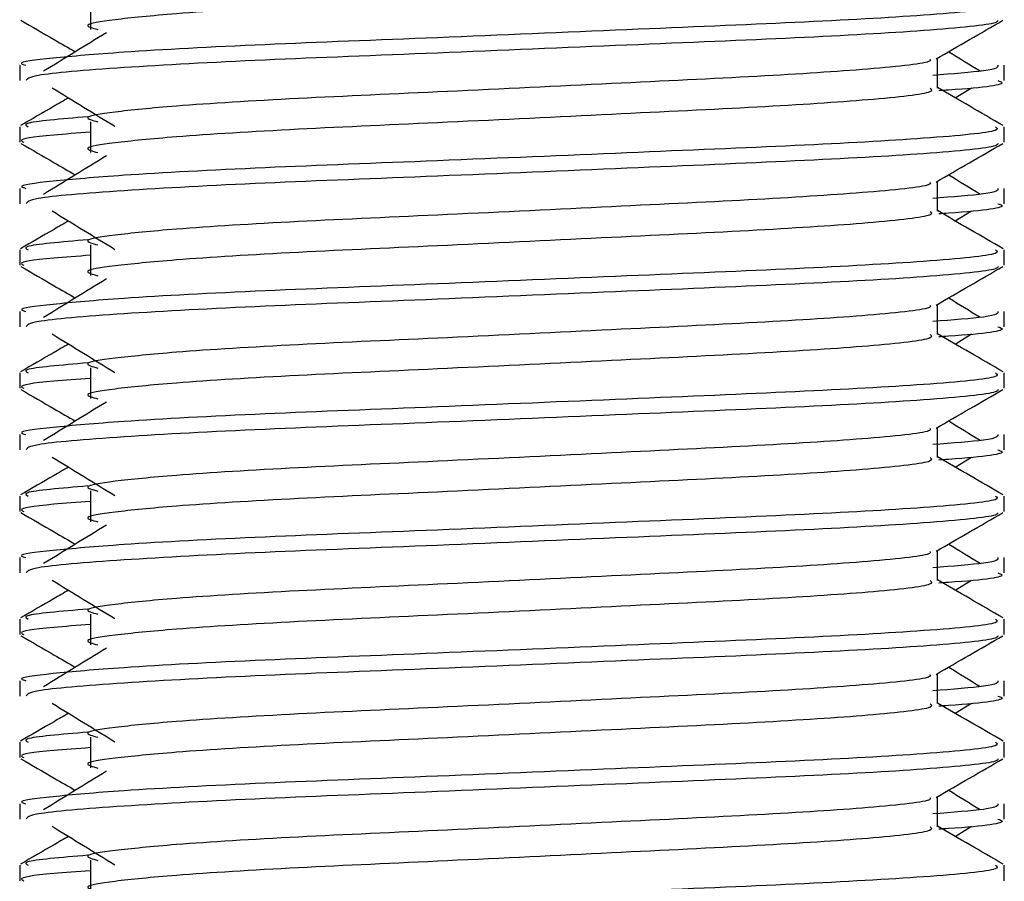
# Model space of a CAD drawing. Header units: millimetres. Extents: x 0 to 420, y 0 to 297.
# Tile 144 of 163: x 318.372 to 318.817, y 206.577 to 206.967. Entities that reach past the tile are written whole.
import ezdxf

# ---------------------------------------------------------------- set-up
doc = ezdxf.new("R2010")
doc.units = ezdxf.units.MM

msp = doc.modelspace()

# ---------------------------------------------------------------- linework, layer by layer
at = {"color": 7, "linetype": 'Continuous', "lineweight": 25}
for p, q in [((318.40364, 206.97634), (318.40364, 206.96241)), ((318.7872, 206.93578), (318.7872, 206.94937)), ((318.37156, 206.94618), (318.37156, 206.93923)), ((318.81737, 206.93923), (318.81737, 206.94618)), ((318.79524, 206.93142), (318.8027, 206.93599)), ((318.40364, 206.92061), (318.40364, 206.90668)), ((318.37156, 206.91831), (318.37156, 206.91136)), ((318.81737, 206.91136), (318.81737, 206.91831)), ((318.7872, 206.88006), (318.7872, 206.89364)), ((318.37156, 206.89045), (318.37156, 206.88351)), ((318.81737, 206.88351), (318.81737, 206.89045)), ((318.79524, 206.8757), (318.8027, 206.88026)), ((318.37156, 206.86258), (318.37156, 206.85563)), ((318.40364, 206.86489), (318.40364, 206.85095)), ((318.81737, 206.85563), (318.81737, 206.86258)), ((318.7872, 206.82433), (318.7872, 206.83792)), ((318.37156, 206.83473), (318.37156, 206.82778)), ((318.81737, 206.82778), (318.81737, 206.83473)), ((318.79524, 206.81997), (318.8027, 206.82454)), ((318.40364, 206.80916), (318.40364, 206.79523)), ((318.37156, 206.80685), (318.37156, 206.79991)), ((318.81737, 206.79991), (318.81737, 206.80685)), ((318.7872, 206.7686), (318.7872, 206.78219)), ((318.37156, 206.779), (318.37156, 206.77205)), ((318.81737, 206.77205), (318.81737, 206.779)), ((318.79524, 206.76424), (318.8027, 206.76881)), ((318.37156, 206.75113), (318.37156, 206.74418)), ((318.40364, 206.75343), (318.40364, 206.7395)), ((318.81737, 206.74418), (318.81737, 206.75113)), ((318.7872, 206.71288), (318.7872, 206.72646)), ((318.37156, 206.72327), (318.37156, 206.71633)), ((318.81737, 206.71633), (318.81737, 206.72327)), ((318.79524, 206.70852), (318.8027, 206.71308)), ((318.40364, 206.69771), (318.40364, 206.68377)), ((318.37156, 206.6954), (318.37156, 206.68845)), ((318.81737, 206.68845), (318.81737, 206.6954)), ((318.7872, 206.65715), (318.7872, 206.67074)), ((318.37156, 206.66755), (318.37156, 206.6606)), ((318.81737, 206.6606), (318.81737, 206.66755)), ((318.79524, 206.65279), (318.8027, 206.65736)), ((318.37156, 206.63967), (318.37156, 206.63273)), ((318.40364, 206.64198), (318.40364, 206.62805)), ((318.81737, 206.63273), (318.81737, 206.63967)), ((318.7872, 206.60143), (318.7872, 206.61501)), ((318.37156, 206.61182), (318.37156, 206.60487)), ((318.81737, 206.60487), (318.81737, 206.61182)), ((318.79524, 206.59706), (318.8027, 206.60163)), ((318.40364, 206.58625), (318.40364, 206.57232)), ((318.37156, 206.58395), (318.37156, 206.577)), ((318.81737, 206.577), (318.81737, 206.58395))]:
    msp.add_line(p, q, dxfattribs=at)
for points, knots in [([(318.78387, 206.99147), (318.78448, 206.99093), (318.78631, 206.98931), (318.75918, 206.9862), (318.70831, 206.98294), (318.63993, 206.9797), (318.56551, 206.97602), (318.49507, 206.97294), (318.44301, 206.96978), (318.41301, 206.96675), (318.399, 206.96453), (318.40446, 206.96303), (318.40689, 206.96236)], [0, 0, 0, 0, 0.059132, 0.1771634, 0.2920638, 0.4068492, 0.5248979, 0.6384095, 0.7547738, 0.8442256, 0.9306466, 1, 1, 1, 1]), ([(318.81351, 206.97403), (318.8142, 206.9735), (318.81629, 206.97189), (318.78495, 206.96878), (318.72613, 206.96553), (318.64706, 206.96229), (318.56096, 206.95861), (318.47958, 206.95553), (318.41909, 206.95236), (318.38521, 206.94933), (318.36972, 206.94751), (318.37347, 206.94643), (318.37434, 206.94618)], [0, 0, 0, 0, 0.061077, 0.184512, 0.304677, 0.424721, 0.548174, 0.666888, 0.788581, 0.882129, 0.97251, 1, 1, 1, 1]), ([(318.37209, 206.96652), (318.37713, 206.96361), (318.38535, 206.95885), (318.39356, 206.95409), (318.39674, 206.95225)], [0, 0, 0, 0, 0.61317, 1, 1, 1, 1]), ([(318.8147, 206.96649), (318.81453, 206.96614), (318.81382, 206.9647), (318.78502, 206.96181), (318.72611, 206.95856), (318.64704, 206.95532), (318.56104, 206.95164), (318.47928, 206.94856), (318.41494, 206.94511), (318.37617, 206.94182), (318.37495, 206.94), (318.37445, 206.93923)], [0, 0, 0, 0, 0.039912, 0.166158, 0.289058, 0.411836, 0.5381, 0.659517, 0.783982, 0.909693, 1, 1, 1, 1]), ([(318.7866, 206.94902), (318.79164, 206.95194), (318.80172, 206.95777), (318.8118, 206.96361), (318.81684, 206.96652)], [0, 0, 0, 0, 0.499936, 1, 1, 1, 1]), ([(318.41084, 206.96089), (318.40609, 206.95798), (318.39659, 206.95216), (318.38711, 206.94634), (318.38237, 206.94344)], [0, 0, 0, 0, 0.49999, 1, 1, 1, 1]), ([(318.80655, 206.94344), (318.80181, 206.94634), (318.79702, 206.94928), (318.79223, 206.95222), (318.79218, 206.95225)], [0, 0, 0, 0, 0.989832, 1, 1, 1, 1]), ([(318.78379, 206.94898), (318.78402, 206.94866), (318.78504, 206.94726), (318.7588, 206.9444), (318.70841, 206.94115), (318.63991, 206.93791), (318.56552, 206.93423), (318.49507, 206.93115), (318.44301, 206.92798), (318.41301, 206.92496), (318.399, 206.92273), (318.40446, 206.92123), (318.40689, 206.92056)], [0, 0, 0, 0, 0.035107, 0.156135, 0.273953, 0.391653, 0.512699, 0.629093, 0.748412, 0.840135, 0.92875, 1, 1, 1, 1]), ([(318.81458, 206.94618), (318.81461, 206.94535), (318.81467, 206.94388), (318.79403, 206.94228), (318.7851, 206.94159)], [0, 0, 0, 0, 0.567169, 1, 1, 1, 1]), ([(318.81448, 206.93923), (318.81529, 206.93897), (318.81945, 206.93764), (318.80872, 206.93597), (318.78927, 206.93473), (318.7878, 206.93463)], [0, 0, 0, 0, 0.18373, 0.938556, 1, 1, 1, 1]), ([(318.38622, 206.93599), (318.39097, 206.93308), (318.40047, 206.92726), (318.40995, 206.92145), (318.41469, 206.91854)], [0, 0, 0, 0, 0.500011, 1, 1, 1, 1]), ([(318.78387, 206.93574), (318.78448, 206.9352), (318.78631, 206.93358), (318.75918, 206.93047), (318.70831, 206.92722), (318.63993, 206.92398), (318.56551, 206.9203), (318.49507, 206.91721), (318.44301, 206.91405), (318.41301, 206.91103), (318.399, 206.9088), (318.40446, 206.9073), (318.40689, 206.90663)], [0, 0, 0, 0, 0.059132, 0.177163, 0.292064, 0.406849, 0.524898, 0.638409, 0.754774, 0.844226, 0.930647, 1, 1, 1, 1]), ([(318.81695, 206.91886), (318.81191, 206.92178), (318.80199, 206.92752), (318.79208, 206.93325), (318.7872, 206.93607)], [0, 0, 0, 0, 0.508368, 1, 1, 1, 1]), ([(318.39368, 206.93142), (318.39149, 206.93015), (318.38425, 206.92596), (318.37702, 206.92178), (318.37198, 206.91886)], [0, 0, 0, 0, 0.303338, 1, 1, 1, 1]), ([(318.4024, 206.92287), (318.39034, 206.92185), (318.3718, 206.92027), (318.37448, 206.91881), (318.37541, 206.91831)], [0, 0, 0, 0, 0.651043, 1, 1, 1, 1]), ([(318.81351, 206.91831), (318.8142, 206.91777), (318.81629, 206.91616), (318.78495, 206.91306), (318.72613, 206.9098), (318.64706, 206.90656), (318.56096, 206.90288), (318.47958, 206.8998), (318.41909, 206.89664), (318.38521, 206.89361), (318.36972, 206.89179), (318.37347, 206.8907), (318.37434, 206.89045)], [0, 0, 0, 0, 0.061077, 0.184512, 0.304677, 0.424721, 0.548174, 0.666888, 0.788581, 0.882129, 0.97251, 1, 1, 1, 1]), ([(318.40364, 206.91586), (318.39771, 206.91543), (318.3795, 206.9141), (318.37081, 206.91268), (318.37292, 206.91161), (318.37341, 206.91136)], [0, 0, 0, 0, 0.270543, 0.831179, 1, 1, 1, 1]), ([(318.37209, 206.9108), (318.37713, 206.90788), (318.38535, 206.90312), (318.39356, 206.89837), (318.39674, 206.89652)], [0, 0, 0, 0, 0.61317, 1, 1, 1, 1]), ([(318.8147, 206.91076), (318.81453, 206.91041), (318.81382, 206.90898), (318.78502, 206.90609), (318.72611, 206.90284), (318.64704, 206.89959), (318.56104, 206.89592), (318.47928, 206.89284), (318.41494, 206.88939), (318.37617, 206.8861), (318.37495, 206.88427), (318.37445, 206.88351)], [0, 0, 0, 0, 0.039912, 0.166158, 0.289058, 0.411836, 0.5381, 0.659517, 0.783982, 0.909693, 1, 1, 1, 1]), ([(318.7866, 206.8933), (318.79164, 206.89621), (318.80172, 206.90205), (318.8118, 206.90788), (318.81684, 206.9108)], [0, 0, 0, 0, 0.4999356, 1, 1, 1, 1]), ([(318.41084, 206.90516), (318.40609, 206.90225), (318.39659, 206.89643), (318.38711, 206.89062), (318.38237, 206.88771)], [0, 0, 0, 0, 0.49999, 1, 1, 1, 1]), ([(318.78379, 206.89325), (318.78402, 206.89294), (318.78504, 206.89154), (318.7588, 206.88867), (318.70841, 206.88542), (318.63991, 206.88218), (318.56552, 206.8785), (318.49507, 206.87542), (318.44301, 206.87226), (318.41301, 206.86923), (318.399, 206.86701), (318.40446, 206.8655), (318.40689, 206.86483)], [0, 0, 0, 0, 0.035107, 0.156135, 0.273953, 0.391653, 0.512699, 0.629093, 0.748412, 0.840135, 0.92875, 1, 1, 1, 1]), ([(318.80655, 206.88771), (318.80181, 206.89062), (318.79702, 206.89356), (318.79223, 206.89649), (318.79218, 206.89652)], [0, 0, 0, 0, 0.989832, 1, 1, 1, 1]), ([(318.81458, 206.89045), (318.81461, 206.88962), (318.81467, 206.88815), (318.79403, 206.88656), (318.7851, 206.88587)], [0, 0, 0, 0, 0.567169, 1, 1, 1, 1]), ([(318.38622, 206.88026), (318.39097, 206.87735), (318.40047, 206.87154), (318.40995, 206.86572), (318.41469, 206.86281)], [0, 0, 0, 0, 0.5000113, 1, 1, 1, 1]), ([(318.78387, 206.88002), (318.78448, 206.87948), (318.78631, 206.87786), (318.75918, 206.87474), (318.70831, 206.87149), (318.63993, 206.86825), (318.56551, 206.86457), (318.49507, 206.86149), (318.44301, 206.85832), (318.41301, 206.8553), (318.399, 206.85307), (318.40446, 206.85157), (318.40689, 206.85091)], [0, 0, 0, 0, 0.059132, 0.1771634, 0.2920638, 0.4068492, 0.5248979, 0.6384095, 0.7547738, 0.8442256, 0.9306466, 1, 1, 1, 1]), ([(318.81695, 206.86314), (318.81191, 206.86605), (318.80199, 206.87179), (318.79208, 206.87753), (318.7872, 206.88035)], [0, 0, 0, 0, 0.508368, 1, 1, 1, 1]), ([(318.81448, 206.88351), (318.81529, 206.88324), (318.81945, 206.88191), (318.80872, 206.88025), (318.78927, 206.879), (318.7878, 206.87891)], [0, 0, 0, 0, 0.18373, 0.938556, 1, 1, 1, 1]), ([(318.39368, 206.8757), (318.39149, 206.87443), (318.38425, 206.87024), (318.37702, 206.86605), (318.37198, 206.86314)], [0, 0, 0, 0, 0.303338, 1, 1, 1, 1]), ([(318.4024, 206.86715), (318.39034, 206.86612), (318.3718, 206.86454), (318.37448, 206.86309), (318.37541, 206.86258)], [0, 0, 0, 0, 0.651043, 1, 1, 1, 1]), ([(318.81351, 206.86258), (318.8142, 206.86205), (318.81629, 206.86043), (318.78495, 206.85733), (318.72613, 206.85408), (318.64706, 206.85083), (318.56096, 206.84716), (318.47958, 206.84407), (318.41909, 206.84091), (318.38521, 206.83788), (318.36972, 206.83606), (318.37347, 206.83498), (318.37434, 206.83473)], [0, 0, 0, 0, 0.061077, 0.184512, 0.304677, 0.424721, 0.548174, 0.666888, 0.788581, 0.882129, 0.97251, 1, 1, 1, 1]), ([(318.40364, 206.86014), (318.39771, 206.8597), (318.3795, 206.85837), (318.37081, 206.85696), (318.37292, 206.85588), (318.37341, 206.85563)], [0, 0, 0, 0, 0.270543, 0.831179, 1, 1, 1, 1]), ([(318.37209, 206.85507), (318.37713, 206.85215), (318.38535, 206.8474), (318.39356, 206.84264), (318.39674, 206.8408)], [0, 0, 0, 0, 0.61317, 1, 1, 1, 1]), ([(318.8147, 206.85503), (318.81453, 206.85469), (318.81382, 206.85325), (318.78502, 206.85036), (318.72611, 206.84711), (318.64704, 206.84387), (318.56104, 206.84019), (318.47928, 206.83711), (318.41494, 206.83366), (318.37617, 206.83037), (318.37495, 206.82854), (318.37445, 206.82778)], [0, 0, 0, 0, 0.039912, 0.166158, 0.289058, 0.411836, 0.5381, 0.659517, 0.783982, 0.909693, 1, 1, 1, 1]), ([(318.7866, 206.83757), (318.79164, 206.84049), (318.80172, 206.84632), (318.8118, 206.85215), (318.81684, 206.85507)], [0, 0, 0, 0, 0.4999356, 1, 1, 1, 1]), ([(318.41084, 206.84943), (318.40609, 206.84653), (318.39659, 206.84071), (318.38711, 206.83489), (318.38237, 206.83198)], [0, 0, 0, 0, 0.49999, 1, 1, 1, 1]), ([(318.80655, 206.83198), (318.80181, 206.83489), (318.79702, 206.83783), (318.79223, 206.84077), (318.79218, 206.8408)], [0, 0, 0, 0, 0.989832, 1, 1, 1, 1]), ([(318.78379, 206.83753), (318.78402, 206.83721), (318.78504, 206.83581), (318.7588, 206.83294), (318.70841, 206.8297), (318.63991, 206.82645), (318.56552, 206.82278), (318.49507, 206.81969), (318.44301, 206.81653), (318.41301, 206.8135), (318.399, 206.81128), (318.40446, 206.80978), (318.40689, 206.80911)], [0, 0, 0, 0, 0.035107, 0.156135, 0.273953, 0.391653, 0.512699, 0.629093, 0.748412, 0.840135, 0.92875, 1, 1, 1, 1]), ([(318.81458, 206.83473), (318.81461, 206.83389), (318.81467, 206.83243), (318.79403, 206.83083), (318.7851, 206.83014)], [0, 0, 0, 0, 0.567169, 1, 1, 1, 1]), ([(318.81448, 206.82778), (318.81529, 206.82752), (318.81945, 206.82618), (318.80872, 206.82452), (318.78927, 206.82328), (318.7878, 206.82318)], [0, 0, 0, 0, 0.18373, 0.938556, 1, 1, 1, 1]), ([(318.38622, 206.82454), (318.39097, 206.82163), (318.40047, 206.81581), (318.40995, 206.80999), (318.41469, 206.80708)], [0, 0, 0, 0, 0.500011, 1, 1, 1, 1]), ([(318.78387, 206.82429), (318.78448, 206.82375), (318.78631, 206.82213), (318.75918, 206.81902), (318.70831, 206.81576), (318.63993, 206.81252), (318.56551, 206.80884), (318.49507, 206.80576), (318.44301, 206.8026), (318.41301, 206.79957), (318.399, 206.79735), (318.40446, 206.79585), (318.40689, 206.79518)], [0, 0, 0, 0, 0.059132, 0.177163, 0.292064, 0.406849, 0.524898, 0.638409, 0.754774, 0.844226, 0.930647, 1, 1, 1, 1]), ([(318.81695, 206.80741), (318.81191, 206.81033), (318.80199, 206.81606), (318.79208, 206.8218), (318.7872, 206.82462)], [0, 0, 0, 0, 0.508368, 1, 1, 1, 1]), ([(318.39368, 206.81997), (318.39149, 206.8187), (318.38425, 206.81451), (318.37702, 206.81033), (318.37198, 206.80741)], [0, 0, 0, 0, 0.303338, 1, 1, 1, 1]), ([(318.4024, 206.81142), (318.39034, 206.81039), (318.3718, 206.80882), (318.37448, 206.80736), (318.37541, 206.80685)], [0, 0, 0, 0, 0.651043, 1, 1, 1, 1]), ([(318.81351, 206.80685), (318.8142, 206.80632), (318.81629, 206.80471), (318.78495, 206.8016), (318.72613, 206.79835), (318.64706, 206.79511), (318.56096, 206.79143), (318.47958, 206.78835), (318.41909, 206.78518), (318.38521, 206.78216), (318.36972, 206.78033), (318.37347, 206.77925), (318.37434, 206.779)], [0, 0, 0, 0, 0.061077, 0.184512, 0.304677, 0.424721, 0.548174, 0.666888, 0.788581, 0.882129, 0.97251, 1, 1, 1, 1]), ([(318.40364, 206.80441), (318.39771, 206.80398), (318.3795, 206.80264), (318.37081, 206.80123), (318.37292, 206.80015), (318.37341, 206.79991)], [0, 0, 0, 0, 0.270543, 0.831179, 1, 1, 1, 1]), ([(318.37209, 206.79935), (318.37713, 206.79643), (318.38535, 206.79167), (318.39356, 206.78691), (318.39674, 206.78507)], [0, 0, 0, 0, 0.61317, 1, 1, 1, 1]), ([(318.8147, 206.79931), (318.81453, 206.79896), (318.81382, 206.79752), (318.78502, 206.79463), (318.72611, 206.79139), (318.64704, 206.78814), (318.56104, 206.78446), (318.47928, 206.78138), (318.41494, 206.77793), (318.37617, 206.77465), (318.37495, 206.77282), (318.37445, 206.77205)], [0, 0, 0, 0, 0.039912, 0.166158, 0.289058, 0.411836, 0.5381, 0.659517, 0.783982, 0.909693, 1, 1, 1, 1]), ([(318.7866, 206.78184), (318.79164, 206.78476), (318.80172, 206.7906), (318.8118, 206.79643), (318.81684, 206.79935)], [0, 0, 0, 0, 0.499936, 1, 1, 1, 1]), ([(318.41084, 206.79371), (318.40609, 206.7908), (318.39659, 206.78498), (318.38711, 206.77916), (318.38237, 206.77626)], [0, 0, 0, 0, 0.49999, 1, 1, 1, 1]), ([(318.78379, 206.7818), (318.78402, 206.78148), (318.78504, 206.78008), (318.7588, 206.77722), (318.70841, 206.77397), (318.63991, 206.77073), (318.56552, 206.76705), (318.49507, 206.76397), (318.44301, 206.7608), (318.41301, 206.75778), (318.399, 206.75555), (318.40446, 206.75405), (318.40689, 206.75338)], [0, 0, 0, 0, 0.035107, 0.156135, 0.273953, 0.391653, 0.512699, 0.629093, 0.748412, 0.840135, 0.92875, 1, 1, 1, 1]), ([(318.80655, 206.77626), (318.80181, 206.77916), (318.79702, 206.7821), (318.79223, 206.78504), (318.79218, 206.78507)], [0, 0, 0, 0, 0.989832, 1, 1, 1, 1]), ([(318.81458, 206.779), (318.81461, 206.77817), (318.81467, 206.7767), (318.79403, 206.7751), (318.7851, 206.77441)], [0, 0, 0, 0, 0.567169, 1, 1, 1, 1]), ([(318.38622, 206.76881), (318.39097, 206.7659), (318.40047, 206.76008), (318.40995, 206.75427), (318.41469, 206.75136)], [0, 0, 0, 0, 0.500011, 1, 1, 1, 1]), ([(318.78387, 206.76856), (318.78448, 206.76802), (318.78631, 206.7664), (318.75918, 206.76329), (318.70831, 206.76004), (318.63993, 206.7568), (318.56551, 206.75312), (318.49507, 206.75003), (318.44301, 206.74687), (318.41301, 206.74385), (318.399, 206.74162), (318.40446, 206.74012), (318.40689, 206.73945)], [0, 0, 0, 0, 0.059132, 0.177163, 0.292064, 0.406849, 0.524898, 0.638409, 0.754774, 0.844226, 0.930647, 1, 1, 1, 1]), ([(318.81695, 206.75168), (318.81191, 206.7546), (318.80199, 206.76034), (318.79208, 206.76607), (318.7872, 206.76889)], [0, 0, 0, 0, 0.508368, 1, 1, 1, 1]), ([(318.81448, 206.77205), (318.81529, 206.77179), (318.81945, 206.77046), (318.80872, 206.7688), (318.78927, 206.76755), (318.7878, 206.76746)], [0, 0, 0, 0, 0.18373, 0.938556, 1, 1, 1, 1]), ([(318.39368, 206.76424), (318.39149, 206.76297), (318.38425, 206.75878), (318.37702, 206.7546), (318.37198, 206.75168)], [0, 0, 0, 0, 0.3033381, 1, 1, 1, 1]), ([(318.4024, 206.75569), (318.39034, 206.75467), (318.3718, 206.75309), (318.37448, 206.75164), (318.37541, 206.75113)], [0, 0, 0, 0, 0.651043, 1, 1, 1, 1]), ([(318.81351, 206.75113), (318.8142, 206.75059), (318.81629, 206.74898), (318.78495, 206.74588), (318.72613, 206.74262), (318.64706, 206.73938), (318.56096, 206.7357), (318.47958, 206.73262), (318.41909, 206.72946), (318.38521, 206.72643), (318.36972, 206.72461), (318.37347, 206.72352), (318.37434, 206.72327)], [0, 0, 0, 0, 0.061077, 0.184512, 0.304677, 0.424721, 0.548174, 0.666888, 0.788581, 0.882129, 0.97251, 1, 1, 1, 1]), ([(318.40364, 206.74868), (318.39771, 206.74825), (318.3795, 206.74692), (318.37081, 206.7455), (318.37292, 206.74443), (318.37341, 206.74418)], [0, 0, 0, 0, 0.270543, 0.831179, 1, 1, 1, 1]), ([(318.37209, 206.74362), (318.37713, 206.7407), (318.38535, 206.73594), (318.39356, 206.73119), (318.39674, 206.72934)], [0, 0, 0, 0, 0.61317, 1, 1, 1, 1]), ([(318.8147, 206.74358), (318.81453, 206.74323), (318.81382, 206.7418), (318.78502, 206.73891), (318.72611, 206.73566), (318.64704, 206.73242), (318.56104, 206.72874), (318.47928, 206.72566), (318.41494, 206.72221), (318.37617, 206.71892), (318.37495, 206.71709), (318.37445, 206.71633)], [0, 0, 0, 0, 0.039912, 0.166158, 0.289058, 0.411836, 0.5381, 0.659517, 0.783982, 0.909693, 1, 1, 1, 1]), ([(318.7866, 206.72612), (318.79164, 206.72903), (318.80172, 206.73487), (318.8118, 206.7407), (318.81684, 206.74362)], [0, 0, 0, 0, 0.499936, 1, 1, 1, 1]), ([(318.41084, 206.73798), (318.40609, 206.73507), (318.39659, 206.72925), (318.38711, 206.72344), (318.38237, 206.72053)], [0, 0, 0, 0, 0.49999, 1, 1, 1, 1]), ([(318.80655, 206.72053), (318.80181, 206.72344), (318.79702, 206.72638), (318.79223, 206.72931), (318.79218, 206.72934)], [0, 0, 0, 0, 0.989832, 1, 1, 1, 1]), ([(318.78379, 206.72607), (318.78402, 206.72576), (318.78504, 206.72436), (318.7588, 206.72149), (318.70841, 206.71824), (318.63991, 206.715), (318.56552, 206.71132), (318.49507, 206.70824), (318.44301, 206.70508), (318.41301, 206.70205), (318.399, 206.69983), (318.40446, 206.69832), (318.40689, 206.69765)], [0, 0, 0, 0, 0.035107, 0.156135, 0.273953, 0.391653, 0.512699, 0.629093, 0.748412, 0.840135, 0.92875, 1, 1, 1, 1]), ([(318.81458, 206.72327), (318.81461, 206.72244), (318.81467, 206.72097), (318.79403, 206.71938), (318.7851, 206.71869)], [0, 0, 0, 0, 0.567169, 1, 1, 1, 1]), ([(318.81448, 206.71633), (318.81529, 206.71607), (318.81945, 206.71473), (318.80872, 206.71307), (318.78927, 206.71182), (318.7878, 206.71173)], [0, 0, 0, 0, 0.18373, 0.938556, 1, 1, 1, 1]), ([(318.38622, 206.71308), (318.39097, 206.71017), (318.40047, 206.70436), (318.40995, 206.69854), (318.41469, 206.69563)], [0, 0, 0, 0, 0.5000113, 1, 1, 1, 1]), ([(318.78387, 206.71284), (318.78448, 206.7123), (318.78631, 206.71068), (318.75918, 206.70756), (318.70831, 206.70431), (318.63993, 206.70107), (318.56551, 206.69739), (318.49507, 206.69431), (318.44301, 206.69114), (318.41301, 206.68812), (318.399, 206.6859), (318.40446, 206.68439), (318.40689, 206.68373)], [0, 0, 0, 0, 0.059132, 0.177163, 0.292064, 0.406849, 0.524898, 0.638409, 0.754774, 0.844226, 0.930647, 1, 1, 1, 1]), ([(318.81695, 206.69596), (318.81191, 206.69887), (318.80199, 206.70461), (318.79208, 206.71035), (318.7872, 206.71317)], [0, 0, 0, 0, 0.508368, 1, 1, 1, 1]), ([(318.39368, 206.70852), (318.39149, 206.70725), (318.38425, 206.70306), (318.37702, 206.69887), (318.37198, 206.69596)], [0, 0, 0, 0, 0.303338, 1, 1, 1, 1]), ([(318.4024, 206.69997), (318.39034, 206.69894), (318.3718, 206.69736), (318.37448, 206.69591), (318.37541, 206.6954)], [0, 0, 0, 0, 0.651043, 1, 1, 1, 1]), ([(318.81351, 206.6954), (318.8142, 206.69487), (318.81629, 206.69325), (318.78495, 206.69015), (318.72613, 206.6869), (318.64706, 206.68365), (318.56096, 206.67998), (318.47958, 206.67689), (318.41909, 206.67373), (318.38521, 206.6707), (318.36972, 206.66888), (318.37347, 206.6678), (318.37434, 206.66755)], [0, 0, 0, 0, 0.061077, 0.184512, 0.304677, 0.424721, 0.548174, 0.666888, 0.788581, 0.882129, 0.97251, 1, 1, 1, 1]), ([(318.40364, 206.69296), (318.39771, 206.69252), (318.3795, 206.69119), (318.37081, 206.68978), (318.37292, 206.6887), (318.37341, 206.68845)], [0, 0, 0, 0, 0.270543, 0.831179, 1, 1, 1, 1]), ([(318.37209, 206.68789), (318.37713, 206.68498), (318.38535, 206.68022), (318.39356, 206.67546), (318.39674, 206.67362)], [0, 0, 0, 0, 0.61317, 1, 1, 1, 1]), ([(318.8147, 206.68785), (318.81453, 206.68751), (318.81382, 206.68607), (318.78502, 206.68318), (318.72611, 206.67993), (318.64704, 206.67669), (318.56104, 206.67301), (318.47928, 206.66993), (318.41494, 206.66648), (318.37617, 206.66319), (318.37495, 206.66136), (318.37445, 206.6606)], [0, 0, 0, 0, 0.039912, 0.166158, 0.289058, 0.411836, 0.5381, 0.659517, 0.783982, 0.909693, 1, 1, 1, 1]), ([(318.7866, 206.67039), (318.79164, 206.67331), (318.80172, 206.67914), (318.8118, 206.68498), (318.81684, 206.68789)], [0, 0, 0, 0, 0.4999356, 1, 1, 1, 1]), ([(318.41084, 206.68225), (318.40609, 206.67935), (318.39659, 206.67353), (318.38711, 206.66771), (318.38237, 206.6648)], [0, 0, 0, 0, 0.49999, 1, 1, 1, 1]), ([(318.78379, 206.67035), (318.78402, 206.67003), (318.78504, 206.66863), (318.7588, 206.66576), (318.70841, 206.66252), (318.63991, 206.65927), (318.56552, 206.6556), (318.49507, 206.65251), (318.44301, 206.64935), (318.41301, 206.64633), (318.399, 206.6441), (318.40446, 206.6426), (318.40689, 206.64193)], [0, 0, 0, 0, 0.035107, 0.156135, 0.273953, 0.391653, 0.512699, 0.629093, 0.748412, 0.840135, 0.92875, 1, 1, 1, 1]), ([(318.80655, 206.6648), (318.80181, 206.66771), (318.79702, 206.67065), (318.79223, 206.67359), (318.79218, 206.67362)], [0, 0, 0, 0, 0.9898318, 1, 1, 1, 1]), ([(318.81458, 206.66755), (318.81461, 206.66671), (318.81467, 206.66525), (318.79403, 206.66365), (318.7851, 206.66296)], [0, 0, 0, 0, 0.567169, 1, 1, 1, 1]), ([(318.38622, 206.65736), (318.39097, 206.65445), (318.40047, 206.64863), (318.40995, 206.64281), (318.41469, 206.6399)], [0, 0, 0, 0, 0.500011, 1, 1, 1, 1]), ([(318.78387, 206.65711), (318.78448, 206.65657), (318.78631, 206.65495), (318.75918, 206.65184), (318.70831, 206.64859), (318.63993, 206.64534), (318.56551, 206.64166), (318.49507, 206.63858), (318.44301, 206.63542), (318.41301, 206.63239), (318.399, 206.63017), (318.40446, 206.62867), (318.40689, 206.628)], [0, 0, 0, 0, 0.059132, 0.177163, 0.292064, 0.406849, 0.524898, 0.638409, 0.754774, 0.844226, 0.930647, 1, 1, 1, 1]), ([(318.81695, 206.64023), (318.81191, 206.64315), (318.80199, 206.64888), (318.79208, 206.65462), (318.7872, 206.65744)], [0, 0, 0, 0, 0.508368, 1, 1, 1, 1]), ([(318.81448, 206.6606), (318.81529, 206.66034), (318.81945, 206.65901), (318.80872, 206.65734), (318.78927, 206.6561), (318.7878, 206.656)], [0, 0, 0, 0, 0.18373, 0.938556, 1, 1, 1, 1]), ([(318.39368, 206.65279), (318.39149, 206.65152), (318.38425, 206.64733), (318.37702, 206.64315), (318.37198, 206.64023)], [0, 0, 0, 0, 0.303338, 1, 1, 1, 1]), ([(318.4024, 206.64424), (318.39034, 206.64321), (318.3718, 206.64164), (318.37448, 206.64018), (318.37541, 206.63967)], [0, 0, 0, 0, 0.651043, 1, 1, 1, 1]), ([(318.81351, 206.63967), (318.8142, 206.63914), (318.81629, 206.63753), (318.78495, 206.63442), (318.72613, 206.63117), (318.64706, 206.62793), (318.56096, 206.62425), (318.47958, 206.62117), (318.41909, 206.618), (318.38521, 206.61498), (318.36972, 206.61315), (318.37347, 206.61207), (318.37434, 206.61182)], [0, 0, 0, 0, 0.061077, 0.184512, 0.304677, 0.424721, 0.548174, 0.666888, 0.788581, 0.882129, 0.97251, 1, 1, 1, 1]), ([(318.40364, 206.63723), (318.39771, 206.6368), (318.3795, 206.63546), (318.37081, 206.63405), (318.37292, 206.63297), (318.37341, 206.63273)], [0, 0, 0, 0, 0.2705432, 0.831179, 1, 1, 1, 1]), ([(318.37209, 206.63217), (318.37713, 206.62925), (318.38535, 206.62449), (318.39356, 206.61973), (318.39674, 206.61789)], [0, 0, 0, 0, 0.61317, 1, 1, 1, 1]), ([(318.8147, 206.63213), (318.81453, 206.63178), (318.81382, 206.63034), (318.78502, 206.62745), (318.72611, 206.62421), (318.64704, 206.62096), (318.56104, 206.61728), (318.47928, 206.6142), (318.41494, 206.61075), (318.37617, 206.60747), (318.37495, 206.60564), (318.37445, 206.60487)], [0, 0, 0, 0, 0.039912, 0.166158, 0.289058, 0.411836, 0.5381, 0.659517, 0.783982, 0.909693, 1, 1, 1, 1]), ([(318.7866, 206.61466), (318.79164, 206.61758), (318.80172, 206.62342), (318.8118, 206.62925), (318.81684, 206.63217)], [0, 0, 0, 0, 0.499936, 1, 1, 1, 1]), ([(318.41084, 206.62653), (318.40609, 206.62362), (318.39659, 206.6178), (318.38711, 206.61199), (318.38237, 206.60908)], [0, 0, 0, 0, 0.49999, 1, 1, 1, 1]), ([(318.80655, 206.60908), (318.80181, 206.61199), (318.79702, 206.61492), (318.79223, 206.61786), (318.79218, 206.61789)], [0, 0, 0, 0, 0.989832, 1, 1, 1, 1]), ([(318.78379, 206.61462), (318.78402, 206.6143), (318.78504, 206.6129), (318.7588, 206.61004), (318.70841, 206.60679), (318.63991, 206.60355), (318.56552, 206.59987), (318.49507, 206.59679), (318.44301, 206.59362), (318.41301, 206.5906), (318.399, 206.58837), (318.40446, 206.58687), (318.40689, 206.5862)], [0, 0, 0, 0, 0.035107, 0.156135, 0.273953, 0.391653, 0.512699, 0.629093, 0.748412, 0.840135, 0.92875, 1, 1, 1, 1]), ([(318.81458, 206.61182), (318.81461, 206.61099), (318.81467, 206.60952), (318.79403, 206.60792), (318.7851, 206.60723)], [0, 0, 0, 0, 0.567169, 1, 1, 1, 1]), ([(318.81448, 206.60487), (318.81529, 206.60461), (318.81945, 206.60328), (318.80872, 206.60162), (318.78927, 206.60037), (318.7878, 206.60028)], [0, 0, 0, 0, 0.18373, 0.938556, 1, 1, 1, 1]), ([(318.38622, 206.60163), (318.39097, 206.59872), (318.40047, 206.5929), (318.40995, 206.58709), (318.41469, 206.58418)], [0, 0, 0, 0, 0.500011, 1, 1, 1, 1]), ([(318.78387, 206.60138), (318.78448, 206.60084), (318.78631, 206.59922), (318.75918, 206.59611), (318.70831, 206.59286), (318.63993, 206.58962), (318.56551, 206.58594), (318.49507, 206.58285), (318.44301, 206.57969), (318.41301, 206.57667), (318.399, 206.57444), (318.40446, 206.57294), (318.40689, 206.57227)], [0, 0, 0, 0, 0.059132, 0.1771634, 0.2920638, 0.4068492, 0.5248979, 0.6384095, 0.7547738, 0.8442256, 0.9306466, 1, 1, 1, 1]), ([(318.81695, 206.5845), (318.81191, 206.58742), (318.80199, 206.59316), (318.79208, 206.59889), (318.7872, 206.60172)], [0, 0, 0, 0, 0.508368, 1, 1, 1, 1]), ([(318.39368, 206.59706), (318.39149, 206.59579), (318.38425, 206.59161), (318.37702, 206.58742), (318.37198, 206.5845)], [0, 0, 0, 0, 0.303338, 1, 1, 1, 1]), ([(318.4024, 206.58851), (318.39034, 206.58749), (318.3718, 206.58591), (318.37448, 206.58446), (318.37541, 206.58395)], [0, 0, 0, 0, 0.651043, 1, 1, 1, 1]), ([(318.81351, 206.58395), (318.8142, 206.58341), (318.81629, 206.5818), (318.78495, 206.5787), (318.72613, 206.57544), (318.64706, 206.5722), (318.56096, 206.56852), (318.47958, 206.56544), (318.41909, 206.56228), (318.38521, 206.55925), (318.36972, 206.55743), (318.37347, 206.55634), (318.37434, 206.55609)], [0, 0, 0, 0, 0.061077, 0.184512, 0.304677, 0.424721, 0.548174, 0.666888, 0.788581, 0.882129, 0.97251, 1, 1, 1, 1]), ([(318.40364, 206.5815), (318.39771, 206.58107), (318.3795, 206.57974), (318.37081, 206.57832), (318.37292, 206.57725), (318.37341, 206.577)], [0, 0, 0, 0, 0.270543, 0.831179, 1, 1, 1, 1])]:
    msp.add_open_spline(points, degree=3, knots=knots, dxfattribs=at)

doc.saveas('drawing.dxf')
